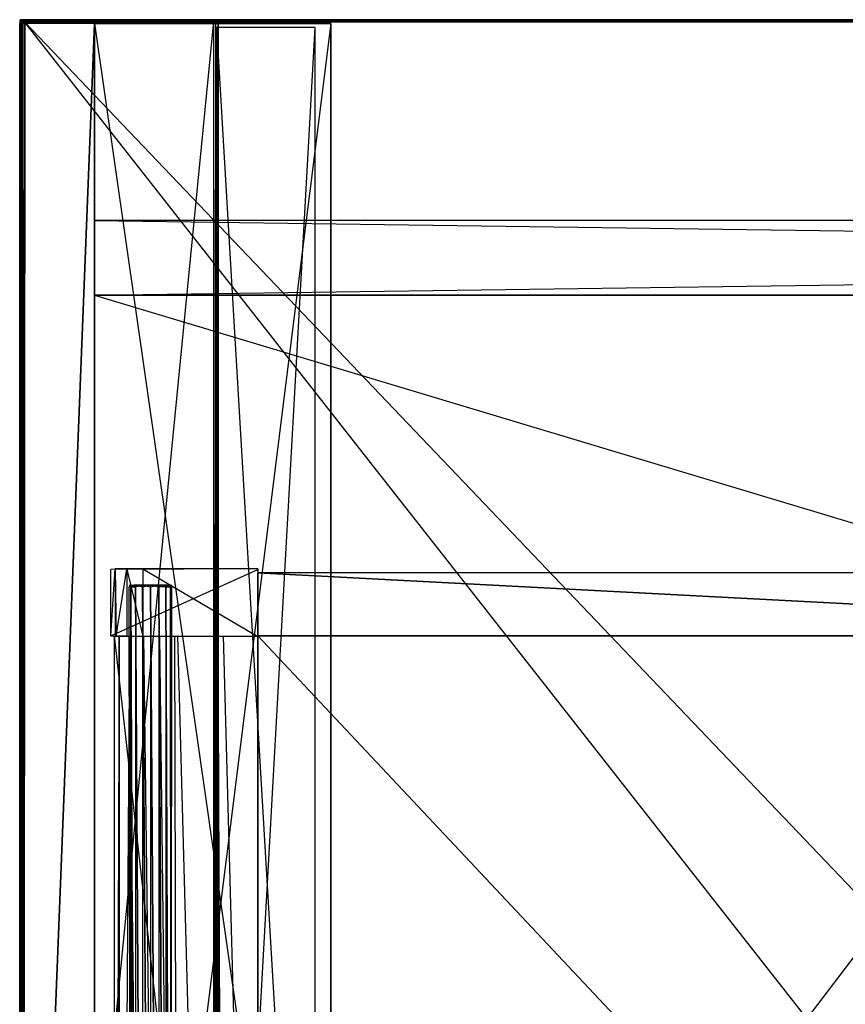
# Model space of a CAD drawing. Extents: x 0 to 1.4, y -0.5 to 0.
# Tile 9 of 32: x 0 to 0.21, y -0.25 to 0. Entities that reach past the tile are written whole.
import ezdxf

# ---------------------------------------------------------------- set-up
doc = ezdxf.new("R2010")
doc.units = 0
for name, color, linetype in [('L1_DRAWERBOX_LEGATO_REL_6_X_365', 7, 'CONTINUOUS'), ('L27_PLATTE_LEGATO_0_N_B21800___', 7, 'CONTINUOUS'), ('L31_KORPUS_LEGATO_BO_X_13620__Y', 7, 'CONTINUOUS'), ('L32_KORPUS_LEGATO_RWT_X_13620__', 7, 'CONTINUOUS'), ('L33_KORPUS_LEGATO_3_N_B21800___', 7, 'CONTINUOUS'), ('L35_KORPUS_LEGATO_1_N_B21800___', 7, 'CONTINUOUS'), ('L37_KORPUS_LEGATO_SE_X_190__Y_4', 7, 'CONTINUOUS'), ('L3_DRAWERBOX_LEGATO_REL_4_X_139', 7, 'CONTINUOUS'), ('L4_DRAWERBOX_LEGATO_REL_3_X_304', 7, 'CONTINUOUS'), ('L5_DRAWERBOX_LEGATO_REL_2_X_304', 7, 'CONTINUOUS'), ('L6_DRAWERBOX_LEGATO_REL_1_X_373', 7, 'CONTINUOUS')]:
    doc.layers.add(name, color=color, linetype=linetype)

msp = doc.modelspace()

# ---------------------------------------------------------------- linework, layer by layer
at = {"layer": 'L1_DRAWERBOX_LEGATO_REL_6_X_365', "color": 8}
for points, invisible_edges in [([(0.060485, -0.480442, 0.032), (0.024, -0.156442, 0.032), (0.024, -0.480442, 0.032), (0.060485, -0.480442, 0.032)], 13), ([(0.024, -0.156442, 0.032), (0.060485, -0.480442, 0.032), (0.060485, -0.156442, 0.032), (0.024, -0.156442, 0.032)], 14), ([(0.024, -0.480442, 0.032), (0.025286, -0.156442, 0.10758), (0.025286, -0.480442, 0.10758), (0.024, -0.480442, 0.032)], 13), ([(0.025286, -0.156442, 0.10758), (0.024, -0.480442, 0.032), (0.024, -0.156442, 0.032), (0.025286, -0.156442, 0.10758)], 14), ([(0.025286, -0.156442, 0.10758), (0.025533, -0.480442, 0.110955), (0.025286, -0.480442, 0.10758), (0.025286, -0.156442, 0.10758)], 13), ([(0.025533, -0.480442, 0.110955), (0.025286, -0.156442, 0.10758), (0.025533, -0.156442, 0.110955), (0.025533, -0.480442, 0.110955)], 14), ([(0.025533, -0.480442, 0.110955), (0.02788, -0.156442, 0.114232), (0.02788, -0.480442, 0.114232), (0.025533, -0.480442, 0.110955)], 13), ([(0.02788, -0.156442, 0.114232), (0.025533, -0.480442, 0.110955), (0.025533, -0.156442, 0.110955), (0.02788, -0.156442, 0.114232)], 14), ([(0.02788, -0.156442, 0.114232), (0.031526, -0.480442, 0.115948), (0.02788, -0.480442, 0.114232), (0.02788, -0.156442, 0.114232)], 13), ([(0.031526, -0.480442, 0.115948), (0.02788, -0.156442, 0.114232), (0.031526, -0.156442, 0.115948), (0.031526, -0.480442, 0.115948)], 14), ([(0.031526, -0.156442, 0.115948), (0.035589, -0.480442, 0.115998), (0.031526, -0.480442, 0.115948), (0.031526, -0.156442, 0.115948)], 13), ([(0.035589, -0.480442, 0.115998), (0.031526, -0.156442, 0.115948), (0.035589, -0.156442, 0.115998), (0.035589, -0.480442, 0.115998)], 14), ([(0.035589, -0.156442, 0.115998), (0.039428, -0.480442, 0.114666), (0.035589, -0.480442, 0.115998), (0.035589, -0.156442, 0.115998)], 13), ([(0.039428, -0.480442, 0.114666), (0.035589, -0.156442, 0.115998), (0.039428, -0.156442, 0.114666), (0.039428, -0.480442, 0.114666)], 14), ([(0.039428, -0.156442, 0.114666), (0.04018, -0.480442, 0.113598), (0.039428, -0.480442, 0.114666), (0.039428, -0.156442, 0.114666)], 13), ([(0.04018, -0.480442, 0.113598), (0.039428, -0.156442, 0.114666), (0.04018, -0.156442, 0.113598), (0.04018, -0.480442, 0.113598)], 14), ([(0.04018, -0.156442, 0.113598), (0.048889, -0.480442, 0.060646), (0.04018, -0.480442, 0.113598), (0.04018, -0.156442, 0.113598)], 13), ([(0.048889, -0.480442, 0.060646), (0.04018, -0.156442, 0.113598), (0.048889, -0.156442, 0.060646), (0.048889, -0.480442, 0.060646)], 14), ([(0.048889, -0.480442, 0.060646), (0.04947, -0.156442, 0.058607), (0.04947, -0.480442, 0.058607), (0.048889, -0.480442, 0.060646)], 13), ([(0.04947, -0.156442, 0.058607), (0.048889, -0.480442, 0.060646), (0.048889, -0.156442, 0.060646), (0.04947, -0.156442, 0.058607)], 14), ([(0.04947, -0.156442, 0.058607), (0.050433, -0.480442, 0.056719), (0.04947, -0.480442, 0.058607), (0.04947, -0.156442, 0.058607)], 13), ([(0.050433, -0.480442, 0.056719), (0.04947, -0.156442, 0.058607), (0.050433, -0.156442, 0.056719), (0.050433, -0.480442, 0.056719)], 14), ([(0.050433, -0.156442, 0.056719), (0.051741, -0.480442, 0.055052), (0.050433, -0.480442, 0.056719), (0.050433, -0.156442, 0.056719)], 13), ([(0.051741, -0.480442, 0.055052), (0.050433, -0.156442, 0.056719), (0.051741, -0.156442, 0.055052), (0.051741, -0.480442, 0.055052)], 14), ([(0.051741, -0.156442, 0.055052), (0.060485, -0.480442, 0.048743), (0.051741, -0.480442, 0.055052), (0.051741, -0.156442, 0.055052)], 13), ([(0.060485, -0.480442, 0.048743), (0.051741, -0.156442, 0.055052), (0.060485, -0.156442, 0.048743), (0.060485, -0.480442, 0.048743)], 14), ([(0.060485, -0.156442, 0.048743), (0.060485, -0.480442, 0.032), (0.060485, -0.480442, 0.048743), (0.060485, -0.156442, 0.048743)], 13), ([(0.060485, -0.480442, 0.032), (0.060485, -0.156442, 0.048743), (0.060485, -0.156442, 0.032), (0.060485, -0.480442, 0.032)], 14)]:
    msp.add_3dface(points, dxfattribs=dict(at, invisible_edges=invisible_edges))
at = {"layer": 'L27_PLATTE_LEGATO_0_N_B21800___', "color": 8}
for points, invisible_edges in [([(0.000838, -0.000011, 0.379321), (0.39234, 0, 0.373596), (0.000838, -0.000011, 0.373593), (0.000838, -0.000011, 0.379321)], 13), ([(0.39234, 0, 0.373596), (0.000838, -0.000011, 0.379321), (0.39234, 0, 0.379375), (0.39234, 0, 0.373596)], 14), ([(0.000838, -0.000011, 0.373233), (0.39234, 0, 0.373077), (0.001072, -0.000011, 0.373077), (0.000838, -0.000011, 0.373233)], 13), ([(0.39234, 0, 0.373077), (0.000838, -0.000011, 0.373233), (0.39234, 0, 0.373233), (0.39234, 0, 0.373077)], 14), ([(0.000838, -0.000011, 0.373593), (0.39234, 0, 0.373233), (0.000838, -0.000011, 0.373233), (0.000838, -0.000011, 0.373593)], 13), ([(0.39234, 0, 0.373233), (0.000838, -0.000011, 0.373593), (0.39234, 0, 0.373596), (0.39234, 0, 0.373233)], 14), ([(0.001336, -0.000011, 0.38), (0.39234, 0, 0.379556), (0.000838, -0.000011, 0.3795), (0.001336, -0.000011, 0.38)], 13), ([(0.000838, -0.000011, 0.3795), (0.39234, 0, 0.379375), (0.000838, -0.000011, 0.379321), (0.000838, -0.000011, 0.3795)], 13), ([(0.39234, 0, 0.379375), (0.000838, -0.000011, 0.3795), (0.39234, 0, 0.379556), (0.39234, 0, 0.379375)], 14), ([(0.001072, -0.000011, 0.373077), (0.392404, 0, 0.340552), (0.049913, -0.000011, 0.340552), (0.001072, -0.000011, 0.373077)], 13), ([(0.392404, 0, 0.340552), (0.001072, -0.000011, 0.373077), (0.39234, 0, 0.373077), (0.392404, 0, 0.340552)], 14), ([(0.001336, -0.000011, 0.38), (0.39234, -0.00041, 0.38), (0.39234, 0, 0.38), (0.001336, -0.000011, 0.38)], 14), ([(0.39234, 0, 0.379556), (0.001336, -0.000011, 0.38), (0.39234, 0, 0.38), (0.39234, 0, 0.379556)], 14), ([(0.049913, -0.000011, 0.340552), (0.392405, 0, 0.340205), (0.050434, -0.000011, 0.340205), (0.049913, -0.000011, 0.340552)], 13), ([(0.392405, 0, 0.340205), (0.049913, -0.000011, 0.340552), (0.392404, 0, 0.340552), (0.392405, 0, 0.340205)], 14), ([(0.392405, 0, 0.340205), (0.050434, -0.000526, 0.340205), (0.050434, -0.000011, 0.340205), (0.392405, 0, 0.340205)], 13), ([(0.050434, -0.000526, 0.340205), (0.392405, 0, 0.340205), (0.391947, -0.000515, 0.340205), (0.050434, -0.000526, 0.340205)], 14), ([(0.000121, -0.000011, 0.373593), (0.000121, -0.000548, 0.373233), (0.000121, -0.000548, 0.373593), (0.000121, -0.000011, 0.373593)], 13), ([(0.000121, -0.000548, 0.373233), (0.000121, -0.000011, 0.373593), (0.000121, -0.000011, 0.373233), (0.000121, -0.000548, 0.373233)], 14), ([(0.000121, -0.000548, 0.3795), (0.000621, -0.000011, 0.38), (0.000121, -0.000011, 0.3795), (0.000121, -0.000548, 0.3795)], 13), ([(0.000621, -0.000011, 0.38), (0.000121, -0.000548, 0.3795), (0.000621, -0.000452, 0.38), (0.000621, -0.000011, 0.38)], 14), ([(0.000621, -0.000011, 0.38), (0.000838, -0.000011, 0.3795), (0.000121, -0.000011, 0.3795), (0.000621, -0.000011, 0.38)], 13), ([(0.000121, -0.000011, 0.3795), (0.000838, -0.000011, 0.379321), (0.000121, -0.000011, 0.379321), (0.000121, -0.000011, 0.3795)], 13), ([(0.000838, -0.000011, 0.379321), (0.000121, -0.000011, 0.3795), (0.000838, -0.000011, 0.3795), (0.000838, -0.000011, 0.379321)], 14), ([(0.000121, -0.000011, 0.373593), (0.000838, -0.000011, 0.373233), (0.000121, -0.000011, 0.373233), (0.000121, -0.000011, 0.373593)], 13), ([(0.000838, -0.000011, 0.373233), (0.000121, -0.000011, 0.373593), (0.000838, -0.000011, 0.373593), (0.000838, -0.000011, 0.373233)], 14), ([(0.000121, -0.000011, 0.379321), (0.000121, -0.000548, 0.373593), (0.000121, -0.000548, 0.379321), (0.000121, -0.000011, 0.379321)], 13), ([(0.000121, -0.000548, 0.373593), (0.000121, -0.000011, 0.379321), (0.000121, -0.000011, 0.373593), (0.000121, -0.000548, 0.373593)], 14), ([(0.000121, -0.000011, 0.373233), (0.001072, -0.000011, 0.373077), (0.000356, -0.000011, 0.373077), (0.000121, -0.000011, 0.373233)], 13), ([(0.001072, -0.000011, 0.373077), (0.000121, -0.000011, 0.373233), (0.000838, -0.000011, 0.373233), (0.001072, -0.000011, 0.373077)], 14), ([(0.000356, -0.000011, 0.373077), (0.000121, -0.000548, 0.373233), (0.000121, -0.000011, 0.373233), (0.000356, -0.000011, 0.373077)], 13), ([(0.000121, -0.000548, 0.373233), (0.000356, -0.000011, 0.373077), (0.000356, -0.000548, 0.373077), (0.000121, -0.000548, 0.373233)], 14), ([(0.000121, -0.000011, 0.3795), (0.000121, -0.000548, 0.379321), (0.000121, -0.000548, 0.3795), (0.000121, -0.000011, 0.3795)], 13), ([(0.000121, -0.000548, 0.379321), (0.000121, -0.000011, 0.3795), (0.000121, -0.000011, 0.379321), (0.000121, -0.000548, 0.379321)], 14), ([(0.000121, -0.000011, 0.379321), (0.000838, -0.000011, 0.373593), (0.000121, -0.000011, 0.373593), (0.000121, -0.000011, 0.379321)], 13), ([(0.000838, -0.000011, 0.373593), (0.000121, -0.000011, 0.379321), (0.000838, -0.000011, 0.379321), (0.000838, -0.000011, 0.373593)], 14), ([(0.000121, -0.499064, 0.3795), (0.000621, -0.000452, 0.38), (0.000121, -0.000548, 0.3795), (0.000121, -0.499064, 0.3795)], 13), ([(0.000621, -0.000452, 0.38), (0.000121, -0.499064, 0.3795), (0.000621, -0.410301, 0.38), (0.000621, -0.000452, 0.38)], 14), ([(0.000121, -0.000548, 0.373593), (0.000121, -0.499064, 0.373233), (0.000121, -0.499064, 0.373593), (0.000121, -0.000548, 0.373593)], 13), ([(0.000121, -0.499064, 0.373233), (0.000121, -0.000548, 0.373593), (0.000121, -0.000548, 0.373233), (0.000121, -0.499064, 0.373233)], 14), ([(0.000121, -0.000548, 0.379321), (0.000121, -0.499064, 0.373593), (0.000121, -0.499064, 0.379321), (0.000121, -0.000548, 0.379321)], 13), ([(0.000121, -0.499064, 0.373593), (0.000121, -0.000548, 0.379321), (0.000121, -0.000548, 0.373593), (0.000121, -0.499064, 0.373593)], 14), ([(0.000356, -0.000548, 0.373077), (0.000121, -0.499064, 0.373233), (0.000121, -0.000548, 0.373233), (0.000356, -0.000548, 0.373077)], 13), ([(0.000121, -0.499064, 0.373233), (0.000356, -0.000548, 0.373077), (0.000356, -0.498833, 0.373077), (0.000121, -0.499064, 0.373233)], 14), ([(0.000121, -0.000548, 0.3795), (0.000121, -0.499064, 0.379321), (0.000121, -0.499064, 0.3795), (0.000121, -0.000548, 0.3795)], 13), ([(0.000121, -0.499064, 0.379321), (0.000121, -0.000548, 0.3795), (0.000121, -0.000548, 0.379321), (0.000121, -0.499064, 0.379321)], 14), ([(0.000356, -0.000011, 0.373077), (0.049913, -0.000011, 0.340552), (0.049317, -0.000011, 0.340552), (0.000356, -0.000011, 0.373077)], 13), ([(0.049913, -0.000011, 0.340552), (0.000356, -0.000011, 0.373077), (0.001072, -0.000011, 0.373077), (0.049913, -0.000011, 0.340552)], 14), ([(0.049317, -0.000011, 0.340552), (0.000356, -0.000548, 0.373077), (0.000356, -0.000011, 0.373077), (0.049317, -0.000011, 0.340552)], 13), ([(0.000356, -0.000548, 0.373077), (0.049317, -0.000011, 0.340552), (0.049317, -0.000496, 0.340552), (0.000356, -0.000548, 0.373077)], 14), ([(0.049317, -0.000496, 0.340552), (0.000356, -0.498833, 0.373077), (0.000356, -0.000548, 0.373077), (0.049317, -0.000496, 0.340552)], 13), ([(0.000356, -0.498833, 0.373077), (0.049317, -0.000496, 0.340552), (0.049317, -0.450627, 0.340552), (0.000356, -0.498833, 0.373077)], 14), ([(0.001336, -0.000452, 0.38), (0.000621, -0.000011, 0.38), (0.000621, -0.000452, 0.38), (0.001336, -0.000452, 0.38)], 13), ([(0.000621, -0.000011, 0.38), (0.001336, -0.000452, 0.38), (0.001336, -0.000011, 0.38), (0.000621, -0.000011, 0.38)], 14), ([(0.000838, -0.000011, 0.3795), (0.000621, -0.000011, 0.38), (0.001336, -0.000011, 0.38), (0.000838, -0.000011, 0.3795)], 14), ([(0.000621, -0.410301, 0.38), (0.000809, -0.000641, 0.38), (0.000621, -0.000452, 0.38), (0.000621, -0.410301, 0.38)], 13), ([(0.000809, -0.000641, 0.38), (0.001336, -0.000452, 0.38), (0.000621, -0.000452, 0.38), (0.000809, -0.000641, 0.38)], 13), ([(0.000809, -0.000641, 0.38), (0.000621, -0.410301, 0.38), (0.000809, -0.410301, 0.38), (0.000809, -0.000641, 0.38)], 14), ([(0.001336, -0.000452, 0.38), (0.000809, -0.000641, 0.38), (0.001336, -0.000641, 0.38), (0.001336, -0.000452, 0.38)], 14), ([(0.000809, -0.410301, 0.38), (0.001336, -0.000641, 0.38), (0.000809, -0.000641, 0.38), (0.000809, -0.410301, 0.38)], 13), ([(0.001336, -0.000641, 0.38), (0.000809, -0.410301, 0.38), (0.000809, -0.499226, 0.38), (0.001336, -0.000641, 0.38)], 10), ([(0.001336, -0.000641, 0.38), (0.000809, -0.499226, 0.38), (0.000906, -0.499322, 0.38), (0.001336, -0.000641, 0.38)], 13), ([(0.001336, -0.000641, 0.38), (0.000906, -0.499322, 0.38), (0.392723, -0.499312, 0.38), (0.001336, -0.000641, 0.38)], 10), ([(0.39234, -0.00041, 0.38), (0.001336, -0.000011, 0.38), (0.001336, -0.000452, 0.38), (0.39234, -0.00041, 0.38)], 13), ([(0.001336, -0.000641, 0.38), (0.39234, -0.00041, 0.38), (0.001336, -0.000452, 0.38), (0.001336, -0.000641, 0.38)], 13), ([(0.39234, -0.00041, 0.38), (0.001336, -0.000641, 0.38), (0.39234, -0.000599, 0.38), (0.39234, -0.00041, 0.38)], 14), ([(0.001336, -0.000641, 0.38), (0.392534, -0.410479, 0.38), (0.39234, -0.000599, 0.38), (0.001336, -0.000641, 0.38)], 10), ([(0.001336, -0.000641, 0.38), (0.392723, -0.499312, 0.38), (0.392534, -0.410479, 0.38), (0.001336, -0.000641, 0.38)], 13), ([(0.049839, -0.000011, 0.340205), (0.049317, -0.000496, 0.340552), (0.049317, -0.000011, 0.340552), (0.049839, -0.000011, 0.340205)], 13), ([(0.049317, -0.000496, 0.340552), (0.049839, -0.000011, 0.340205), (0.049839, -0.000495, 0.340205), (0.049317, -0.000496, 0.340552)], 14), ([(0.049317, -0.000011, 0.340552), (0.050434, -0.000011, 0.340205), (0.049839, -0.000011, 0.340205), (0.049317, -0.000011, 0.340552)], 13), ([(0.050434, -0.000011, 0.340205), (0.049317, -0.000011, 0.340552), (0.049913, -0.000011, 0.340552), (0.050434, -0.000011, 0.340205)], 14), ([(0.049839, -0.000495, 0.340205), (0.049317, -0.450627, 0.340552), (0.049317, -0.000496, 0.340552), (0.049839, -0.000495, 0.340205)], 13), ([(0.049317, -0.450627, 0.340552), (0.049839, -0.000495, 0.340205), (0.049839, -0.450113, 0.340205), (0.049317, -0.450627, 0.340552)], 14), ([(0.050434, -0.000011, 0.340205), (0.050354, -0.000526, 0.340205), (0.049839, -0.000011, 0.340205), (0.050434, -0.000011, 0.340205)], 13), ([(0.050354, -0.000526, 0.340205), (0.049839, -0.000495, 0.340205), (0.049839, -0.000011, 0.340205), (0.050354, -0.000526, 0.340205)], 13), ([(0.049839, -0.000495, 0.340205), (0.050354, -0.000526, 0.340205), (0.050354, -0.00066, 0.340205), (0.049839, -0.000495, 0.340205)], 14), ([(0.050354, -0.00066, 0.340205), (0.049839, -0.450113, 0.340205), (0.049839, -0.000495, 0.340205), (0.050354, -0.00066, 0.340205)], 13), ([(0.049839, -0.450113, 0.340205), (0.050354, -0.00066, 0.340205), (0.050354, -0.450113, 0.340205), (0.049839, -0.450113, 0.340205)], 14), ([(0.050354, -0.000526, 0.340205), (0.050434, -0.000011, 0.340205), (0.050434, -0.000526, 0.340205), (0.050354, -0.000526, 0.340205)], 14), ([(0.050434, -0.000526, 0.340205), (0.050354, -0.00066, 0.340205), (0.050354, -0.000526, 0.340205), (0.050434, -0.000526, 0.340205)], 13), ([(0.050354, -0.00066, 0.340205), (0.050434, -0.000526, 0.340205), (0.050354, -0.450113, 0.340205), (0.050354, -0.00066, 0.340205)], 10), ([(0.050354, -0.450113, 0.340205), (0.050434, -0.000526, 0.340205), (0.050354, -0.450179, 0.340205), (0.050354, -0.450113, 0.340205)], 13), ([(0.050354, -0.450179, 0.340205), (0.050434, -0.000526, 0.340205), (0.050605, -0.45043, 0.340205), (0.050354, -0.450179, 0.340205)], 10), ([(0.050605, -0.45043, 0.340205), (0.050434, -0.000526, 0.340205), (0.391947, -0.000515, 0.340205), (0.050605, -0.45043, 0.340205)], 13), ([(0.050605, -0.45043, 0.340205), (0.391947, -0.000515, 0.340205), (0.051048, -0.45043, 0.340205), (0.050605, -0.45043, 0.340205)], 10), ([(0.051048, -0.45043, 0.340205), (0.391947, -0.000515, 0.340205), (0.392207, -0.395145, 0.340205), (0.051048, -0.45043, 0.340205)], 13)]:
    msp.add_3dface(points, dxfattribs=dict(at, invisible_edges=invisible_edges))
at = {"layer": 'L31_KORPUS_LEGATO_BO_X_13620__Y', "color": 8}
for points, invisible_edges in [([(0.019, -0.069947, 0.02), (0.019, -0.479447, 0.001), (0.019, -0.479447, 0.02), (0.019, -0.069947, 0.02)], 13), ([(0.019, -0.479447, 0.001), (0.019, -0.069947, 0.02), (0.019, -0.069947, 0.001), (0.019, -0.479447, 0.001)], 14), ([(1.381, -0.479447, 0.02), (0.019, -0.069947, 0.02), (0.019, -0.479447, 0.02), (1.381, -0.479447, 0.02)], 13), ([(0.019, -0.069947, 0.02), (1.381, -0.479447, 0.02), (1.381, -0.069947, 0.02), (0.019, -0.069947, 0.02)], 14), ([(1.381, -0.069947, 0.001), (0.019, -0.479447, 0.001), (0.019, -0.069947, 0.001), (1.381, -0.069947, 0.001)], 13), ([(0.019, -0.479447, 0.001), (1.381, -0.069947, 0.001), (1.381, -0.479447, 0.001), (0.019, -0.479447, 0.001)], 14), ([(0.019, -0.069947, 0.02), (1.381, -0.069947, 0.001), (0.019, -0.069947, 0.001), (0.019, -0.069947, 0.02)], 13), ([(1.381, -0.069947, 0.001), (0.019, -0.069947, 0.02), (1.381, -0.069947, 0.02), (1.381, -0.069947, 0.001)], 14)]:
    msp.add_3dface(points, dxfattribs=dict(at, invisible_edges=invisible_edges))
at = {"layer": 'L32_KORPUS_LEGATO_RWT_X_13620__', "color": 8}
for points, invisible_edges in [([(0.019, -0.050947, 0.1605), (1.381, -0.050947, 0.0005), (0.019, -0.050947, 0.0005), (0.019, -0.050947, 0.1605)], 13), ([(1.381, -0.050947, 0.0005), (0.019, -0.050947, 0.1605), (1.381, -0.050947, 0.1605), (1.381, -0.050947, 0.0005)], 14), ([(0.019, -0.050947, 0.1605), (0.019, -0.069947, 0.0005), (0.019, -0.069947, 0.1605), (0.019, -0.050947, 0.1605)], 13), ([(0.019, -0.069947, 0.0005), (0.019, -0.050947, 0.1605), (0.019, -0.050947, 0.0005), (0.019, -0.069947, 0.0005)], 14), ([(1.381, -0.050947, 0.0005), (0.019, -0.069947, 0.0005), (0.019, -0.050947, 0.0005), (1.381, -0.050947, 0.0005)], 13), ([(0.019, -0.069947, 0.0005), (1.381, -0.050947, 0.0005), (1.381, -0.069947, 0.0005), (0.019, -0.069947, 0.0005)], 14), ([(1.381, -0.069947, 0.1605), (0.019, -0.050947, 0.1605), (0.019, -0.069947, 0.1605), (1.381, -0.069947, 0.1605)], 13), ([(0.019, -0.050947, 0.1605), (1.381, -0.069947, 0.1605), (1.381, -0.050947, 0.1605), (0.019, -0.050947, 0.1605)], 14), ([(1.381, -0.069947, 0.0005), (0.019, -0.069947, 0.1605), (0.019, -0.069947, 0.0005), (1.381, -0.069947, 0.0005)], 13), ([(0.019, -0.069947, 0.1605), (1.381, -0.069947, 0.0005), (1.381, -0.069947, 0.1605), (0.019, -0.069947, 0.1605)], 14)]:
    msp.add_3dface(points, dxfattribs=dict(at, invisible_edges=invisible_edges))
at = {"layer": 'L33_KORPUS_LEGATO_3_N_B21800___', "color": 8}
for points, invisible_edges in [([(0.019, -0.000947, 0.332), (0.079, -0.000947, 0.313), (0.019, -0.000947, 0.313), (0.019, -0.000947, 0.332)], 13), ([(0.079, -0.000947, 0.313), (0.019, -0.000947, 0.332), (0.079, -0.000947, 0.332), (0.079, -0.000947, 0.313)], 14), ([(0.079, -0.000947, 0.313), (0.019, -0.479447, 0.313), (0.019, -0.000947, 0.313), (0.079, -0.000947, 0.313)], 10), ([(0.019, -0.479447, 0.313), (0.079, -0.000947, 0.313), (0.079, -0.419447, 0.313), (0.019, -0.479447, 0.313)], 13), ([(0.019, -0.000947, 0.332), (0.019, -0.479447, 0.313), (0.019, -0.479447, 0.332), (0.019, -0.000947, 0.332)], 13), ([(0.019, -0.479447, 0.313), (0.019, -0.000947, 0.332), (0.019, -0.000947, 0.313), (0.019, -0.479447, 0.313)], 14), ([(0.079, -0.419447, 0.332), (0.019, -0.000947, 0.332), (0.019, -0.479447, 0.332), (0.079, -0.419447, 0.332)], 13), ([(0.019, -0.000947, 0.332), (0.079, -0.419447, 0.332), (0.079, -0.000947, 0.332), (0.019, -0.000947, 0.332)], 14), ([(0.079, -0.000947, 0.313), (0.079, -0.419447, 0.332), (0.079, -0.419447, 0.313), (0.079, -0.000947, 0.313)], 13), ([(0.079, -0.419447, 0.332), (0.079, -0.000947, 0.313), (0.079, -0.000947, 0.332), (0.079, -0.419447, 0.332)], 14)]:
    msp.add_3dface(points, dxfattribs=dict(at, invisible_edges=invisible_edges))
at = {"layer": 'L35_KORPUS_LEGATO_1_N_B21800___', "color": 8}
for points, invisible_edges in [([(0.075, -0.001947, 0.332), (0.05, -0.450947, 0.332), (0.05, -0.001947, 0.332), (0.075, -0.001947, 0.332)], 13), ([(0.05, -0.450947, 0.332), (0.075, -0.001947, 0.332), (0.075, -0.425947, 0.332), (0.05, -0.450947, 0.332)], 14), ([(0.075, -0.425947, 0.342), (0.05, -0.001947, 0.342), (0.05, -0.450947, 0.342), (0.075, -0.425947, 0.342)], 13), ([(0.05, -0.001947, 0.342), (0.075, -0.425947, 0.342), (0.075, -0.001947, 0.342), (0.05, -0.001947, 0.342)], 14), ([(0.05, -0.001947, 0.342), (0.05, -0.450947, 0.332), (0.05, -0.450947, 0.342), (0.05, -0.001947, 0.342)], 13), ([(0.05, -0.450947, 0.332), (0.05, -0.001947, 0.342), (0.05, -0.001947, 0.332), (0.05, -0.450947, 0.332)], 14), ([(0.05, -0.001947, 0.342), (0.075, -0.001947, 0.332), (0.05, -0.001947, 0.332), (0.05, -0.001947, 0.342)], 13), ([(0.075, -0.001947, 0.332), (0.05, -0.001947, 0.342), (0.075, -0.001947, 0.342), (0.075, -0.001947, 0.332)], 14), ([(0.075, -0.001947, 0.332), (0.075, -0.425947, 0.342), (0.075, -0.425947, 0.332), (0.075, -0.001947, 0.332)], 13), ([(0.075, -0.425947, 0.342), (0.075, -0.001947, 0.332), (0.075, -0.001947, 0.342), (0.075, -0.425947, 0.342)], 14)]:
    msp.add_3dface(points, dxfattribs=dict(at, invisible_edges=invisible_edges))
at = {"layer": 'L37_KORPUS_LEGATO_SE_X_190__Y_4', "color": 8}
for points, invisible_edges in [([(0, -0.479947, 0.34), (0.019, -0.000947, 0.34), (0, -0.000947, 0.34), (0, -0.479947, 0.34)], 13), ([(0.019, -0.000947, 0.34), (0, -0.479947, 0.34), (0.019, -0.479947, 0.34), (0.019, -0.000947, 0.34)], 14), ([(0.019, -0.000947), (0, -0.479947), (0, -0.000947), (0.019, -0.000947)], 13), ([(0, -0.479947), (0.019, -0.000947), (0.019, -0.479947), (0, -0.479947)], 14), ([(0, -0.000947, 0.34), (0, -0.479947), (0, -0.479947, 0.34), (0, -0.000947, 0.34)], 13), ([(0, -0.479947), (0, -0.000947, 0.34), (0, -0.000947), (0, -0.479947)], 14), ([(0, -0.000947, 0.34), (0.019, -0.000947), (0, -0.000947), (0, -0.000947, 0.34)], 13), ([(0.019, -0.000947), (0, -0.000947, 0.34), (0.019, -0.000947, 0.34), (0.019, -0.000947)], 14), ([(0.019, -0.000947), (0.019, -0.479947, 0.34), (0.019, -0.479947), (0.019, -0.000947)], 13), ([(0.019, -0.479947, 0.34), (0.019, -0.000947), (0.019, -0.000947, 0.34), (0.019, -0.479947, 0.34)], 14)]:
    msp.add_3dface(points, dxfattribs=dict(at, invisible_edges=invisible_edges))
at = {"layer": 'L3_DRAWERBOX_LEGATO_REL_4_X_139', "color": 8}
for points, invisible_edges in [([(0.027831, -0.143593, 0.1666), (0.028243, -0.143967, 0.168674), (0.027831, -0.143967, 0.1666), (0.027831, -0.143593, 0.1666)], 13), ([(0.028243, -0.143967, 0.168674), (0.027831, -0.143593, 0.1666), (0.028243, -0.143593, 0.168674), (0.028243, -0.143967, 0.168674)], 14), ([(0.028243, -0.143593, 0.164526), (0.027831, -0.143967, 0.1666), (0.028243, -0.143967, 0.164526), (0.028243, -0.143593, 0.164526)], 13), ([(0.027831, -0.143967, 0.1666), (0.028243, -0.143593, 0.164526), (0.027831, -0.143593, 0.1666), (0.027831, -0.143967, 0.1666)], 14), ([(0.029336, -0.143593, 0.164979), (0.027831, -0.143593, 0.1666), (0.028243, -0.143593, 0.164526), (0.029336, -0.143593, 0.164979)], 13), ([(0.027831, -0.143593, 0.1666), (0.029336, -0.143593, 0.164979), (0.029013, -0.143593, 0.1666), (0.027831, -0.143593, 0.1666)], 14), ([(0.029336, -0.143593, 0.168221), (0.027831, -0.143593, 0.1666), (0.029013, -0.143593, 0.1666), (0.029336, -0.143593, 0.168221)], 13), ([(0.027831, -0.143593, 0.1666), (0.029336, -0.143593, 0.168221), (0.028243, -0.143593, 0.168674), (0.027831, -0.143593, 0.1666)], 14), ([(0.027831, -0.143967, 0.1666), (0.028243, -0.453929, 0.168674), (0.027831, -0.453929, 0.1666), (0.027831, -0.143967, 0.1666)], 13), ([(0.028243, -0.453929, 0.168674), (0.027831, -0.143967, 0.1666), (0.028243, -0.143967, 0.168674), (0.028243, -0.453929, 0.168674)], 14), ([(0.028243, -0.143967, 0.164526), (0.027831, -0.453929, 0.1666), (0.028243, -0.453929, 0.164526), (0.028243, -0.143967, 0.164526)], 13), ([(0.027831, -0.453929, 0.1666), (0.028243, -0.143967, 0.164526), (0.027831, -0.143967, 0.1666), (0.027831, -0.453929, 0.1666)], 14), ([(0.028243, -0.143593, 0.168674), (0.029418, -0.143967, 0.170432), (0.028243, -0.143967, 0.168674), (0.028243, -0.143593, 0.168674)], 13), ([(0.029418, -0.143967, 0.170432), (0.028243, -0.143593, 0.168674), (0.029418, -0.143593, 0.170432), (0.029418, -0.143967, 0.170432)], 14), ([(0.029418, -0.143593, 0.162768), (0.028243, -0.143967, 0.164526), (0.029418, -0.143967, 0.162768), (0.029418, -0.143593, 0.162768)], 13), ([(0.028243, -0.143967, 0.164526), (0.029418, -0.143593, 0.162768), (0.028243, -0.143593, 0.164526), (0.028243, -0.143967, 0.164526)], 14), ([(0.030254, -0.143593, 0.163604), (0.028243, -0.143593, 0.164526), (0.029418, -0.143593, 0.162768), (0.030254, -0.143593, 0.163604)], 13), ([(0.028243, -0.143593, 0.164526), (0.030254, -0.143593, 0.163604), (0.029336, -0.143593, 0.164979), (0.028243, -0.143593, 0.164526)], 14), ([(0.030254, -0.143593, 0.169596), (0.028243, -0.143593, 0.168674), (0.029336, -0.143593, 0.168221), (0.030254, -0.143593, 0.169596)], 13), ([(0.028243, -0.143593, 0.168674), (0.030254, -0.143593, 0.169596), (0.029418, -0.143593, 0.170432), (0.028243, -0.143593, 0.168674)], 14), ([(0.028243, -0.143967, 0.168674), (0.029418, -0.453929, 0.170432), (0.028243, -0.453929, 0.168674), (0.028243, -0.143967, 0.168674)], 13), ([(0.029418, -0.453929, 0.170432), (0.028243, -0.143967, 0.168674), (0.029418, -0.143967, 0.170432), (0.029418, -0.453929, 0.170432)], 14), ([(0.029418, -0.453929, 0.162768), (0.028243, -0.143967, 0.164526), (0.028243, -0.453929, 0.164526), (0.029418, -0.453929, 0.162768)], 13), ([(0.028243, -0.143967, 0.164526), (0.029418, -0.453929, 0.162768), (0.029418, -0.143967, 0.162768), (0.028243, -0.143967, 0.164526)], 14), ([(0.029336, -0.143593, 0.164979), (0.037487, -0.143593, 0.1666), (0.029013, -0.143593, 0.1666), (0.029336, -0.143593, 0.164979)], 13), ([(0.029013, -0.143593, 0.1666), (0.037487, -0.143593, 0.1666), (0.029336, -0.143593, 0.168221), (0.029013, -0.143593, 0.1666)], 10), ([(0.030254, -0.143593, 0.163604), (0.036246, -0.143593, 0.163604), (0.029336, -0.143593, 0.164979), (0.030254, -0.143593, 0.163604)], 10), ([(0.029336, -0.143593, 0.164979), (0.036246, -0.143593, 0.163604), (0.037165, -0.143593, 0.164979), (0.029336, -0.143593, 0.164979)], 13), ([(0.029336, -0.143593, 0.164979), (0.037165, -0.143593, 0.164979), (0.037487, -0.143593, 0.1666), (0.029336, -0.143593, 0.164979)], 10), ([(0.029336, -0.143593, 0.168221), (0.037487, -0.143593, 0.1666), (0.037165, -0.143593, 0.168221), (0.029336, -0.143593, 0.168221)], 13), ([(0.029336, -0.143593, 0.168221), (0.037165, -0.143593, 0.168221), (0.036246, -0.143593, 0.169596), (0.029336, -0.143593, 0.168221)], 14), ([(0.029336, -0.143593, 0.168221), (0.036246, -0.143593, 0.169596), (0.030254, -0.143593, 0.169596), (0.029336, -0.143593, 0.168221)], 15), ([(0.031176, -0.143593, 0.171607), (0.029418, -0.143967, 0.170432), (0.029418, -0.143593, 0.170432), (0.031176, -0.143593, 0.171607)], 13), ([(0.029418, -0.143967, 0.170432), (0.031176, -0.143593, 0.171607), (0.031176, -0.143967, 0.171607), (0.029418, -0.143967, 0.170432)], 14), ([(0.031176, -0.143967, 0.161593), (0.029418, -0.143593, 0.162768), (0.029418, -0.143967, 0.162768), (0.031176, -0.143967, 0.161593)], 13), ([(0.029418, -0.143593, 0.162768), (0.031176, -0.143967, 0.161593), (0.031176, -0.143593, 0.161593), (0.029418, -0.143593, 0.162768)], 14), ([(0.031629, -0.143593, 0.162686), (0.029418, -0.143593, 0.162768), (0.031176, -0.143593, 0.161593), (0.031629, -0.143593, 0.162686)], 13), ([(0.029418, -0.143593, 0.162768), (0.031629, -0.143593, 0.162686), (0.030254, -0.143593, 0.163604), (0.029418, -0.143593, 0.162768)], 14), ([(0.031629, -0.143593, 0.170514), (0.029418, -0.143593, 0.170432), (0.030254, -0.143593, 0.169596), (0.031629, -0.143593, 0.170514)], 13), ([(0.029418, -0.143593, 0.170432), (0.031629, -0.143593, 0.170514), (0.031176, -0.143593, 0.171607), (0.029418, -0.143593, 0.170432)], 14), ([(0.029418, -0.143967, 0.170432), (0.031176, -0.453929, 0.171607), (0.029418, -0.453929, 0.170432), (0.029418, -0.143967, 0.170432)], 13), ([(0.031176, -0.453929, 0.171607), (0.029418, -0.143967, 0.170432), (0.031176, -0.143967, 0.171607), (0.031176, -0.453929, 0.171607)], 14), ([(0.031176, -0.453929, 0.161593), (0.029418, -0.143967, 0.162768), (0.029418, -0.453929, 0.162768), (0.031176, -0.453929, 0.161593)], 13), ([(0.029418, -0.143967, 0.162768), (0.031176, -0.453929, 0.161593), (0.031176, -0.143967, 0.161593), (0.029418, -0.143967, 0.162768)], 14), ([(0.031629, -0.143593, 0.162686), (0.034872, -0.143593, 0.162686), (0.030254, -0.143593, 0.163604), (0.031629, -0.143593, 0.162686)], 10), ([(0.030254, -0.143593, 0.163604), (0.034872, -0.143593, 0.162686), (0.036246, -0.143593, 0.163604), (0.030254, -0.143593, 0.163604)], 13), ([(0.030254, -0.143593, 0.169596), (0.036246, -0.143593, 0.169596), (0.031629, -0.143593, 0.170514), (0.030254, -0.143593, 0.169596)], 9), ([(0.03325, -0.143593, 0.172019), (0.031176, -0.143967, 0.171607), (0.031176, -0.143593, 0.171607), (0.03325, -0.143593, 0.172019)], 13), ([(0.031176, -0.143967, 0.171607), (0.03325, -0.143593, 0.172019), (0.03325, -0.143967, 0.172019), (0.031176, -0.143967, 0.171607)], 14), ([(0.03325, -0.143967, 0.161181), (0.031176, -0.143593, 0.161593), (0.031176, -0.143967, 0.161593), (0.03325, -0.143967, 0.161181)], 13), ([(0.031176, -0.143593, 0.161593), (0.03325, -0.143967, 0.161181), (0.03325, -0.143593, 0.161181), (0.031176, -0.143593, 0.161593)], 14), ([(0.03325, -0.143593, 0.162363), (0.031176, -0.143593, 0.161593), (0.03325, -0.143593, 0.161181), (0.03325, -0.143593, 0.162363)], 13), ([(0.031176, -0.143593, 0.161593), (0.03325, -0.143593, 0.162363), (0.031629, -0.143593, 0.162686), (0.031176, -0.143593, 0.161593)], 14), ([(0.03325, -0.143593, 0.170837), (0.031176, -0.143593, 0.171607), (0.031629, -0.143593, 0.170514), (0.03325, -0.143593, 0.170837)], 13), ([(0.031176, -0.143593, 0.171607), (0.03325, -0.143593, 0.170837), (0.03325, -0.143593, 0.172019), (0.031176, -0.143593, 0.171607)], 14), ([(0.031176, -0.143967, 0.171607), (0.03325, -0.453929, 0.172019), (0.031176, -0.453929, 0.171607), (0.031176, -0.143967, 0.171607)], 13), ([(0.03325, -0.453929, 0.172019), (0.031176, -0.143967, 0.171607), (0.03325, -0.143967, 0.172019), (0.03325, -0.453929, 0.172019)], 14), ([(0.03325, -0.453929, 0.161181), (0.031176, -0.143967, 0.161593), (0.031176, -0.453929, 0.161593), (0.03325, -0.453929, 0.161181)], 13), ([(0.031176, -0.143967, 0.161593), (0.03325, -0.453929, 0.161181), (0.03325, -0.143967, 0.161181), (0.031176, -0.143967, 0.161593)], 14), ([(0.034872, -0.143593, 0.162686), (0.031629, -0.143593, 0.162686), (0.03325, -0.143593, 0.162363), (0.034872, -0.143593, 0.162686)], 13), ([(0.031629, -0.143593, 0.170514), (0.036246, -0.143593, 0.169596), (0.034872, -0.143593, 0.170514), (0.031629, -0.143593, 0.170514)], 10), ([(0.031629, -0.143593, 0.170514), (0.034872, -0.143593, 0.170514), (0.03325, -0.143593, 0.170837), (0.031629, -0.143593, 0.170514)], 15), ([(0.035324, -0.143967, 0.161593), (0.03325, -0.143593, 0.161181), (0.03325, -0.143967, 0.161181), (0.035324, -0.143967, 0.161593)], 13), ([(0.03325, -0.143593, 0.161181), (0.035324, -0.143967, 0.161593), (0.035324, -0.143593, 0.161593), (0.03325, -0.143593, 0.161181)], 14), ([(0.035324, -0.143593, 0.171607), (0.03325, -0.143967, 0.172019), (0.03325, -0.143593, 0.172019), (0.035324, -0.143593, 0.171607)], 13), ([(0.03325, -0.143967, 0.172019), (0.035324, -0.143593, 0.171607), (0.035324, -0.143967, 0.171607), (0.03325, -0.143967, 0.172019)], 14), ([(0.035324, -0.143593, 0.171607), (0.03325, -0.143593, 0.170837), (0.034872, -0.143593, 0.170514), (0.035324, -0.143593, 0.171607)], 13), ([(0.03325, -0.143593, 0.170837), (0.035324, -0.143593, 0.171607), (0.03325, -0.143593, 0.172019), (0.03325, -0.143593, 0.170837)], 14), ([(0.035324, -0.143593, 0.161593), (0.03325, -0.143593, 0.162363), (0.03325, -0.143593, 0.161181), (0.035324, -0.143593, 0.161593)], 13), ([(0.03325, -0.143593, 0.162363), (0.035324, -0.143593, 0.161593), (0.034872, -0.143593, 0.162686), (0.03325, -0.143593, 0.162363)], 14), ([(0.035324, -0.453929, 0.161593), (0.03325, -0.143967, 0.161181), (0.03325, -0.453929, 0.161181), (0.035324, -0.453929, 0.161593)], 13), ([(0.03325, -0.143967, 0.161181), (0.035324, -0.453929, 0.161593), (0.035324, -0.143967, 0.161593), (0.03325, -0.143967, 0.161181)], 14), ([(0.03325, -0.143967, 0.172019), (0.035324, -0.453929, 0.171607), (0.03325, -0.453929, 0.172019), (0.03325, -0.143967, 0.172019)], 13), ([(0.035324, -0.453929, 0.171607), (0.03325, -0.143967, 0.172019), (0.035324, -0.143967, 0.171607), (0.035324, -0.453929, 0.171607)], 14), ([(0.037082, -0.143593, 0.170432), (0.034872, -0.143593, 0.170514), (0.036246, -0.143593, 0.169596), (0.037082, -0.143593, 0.170432)], 13), ([(0.034872, -0.143593, 0.170514), (0.037082, -0.143593, 0.170432), (0.035324, -0.143593, 0.171607), (0.034872, -0.143593, 0.170514)], 14), ([(0.037082, -0.143593, 0.162768), (0.034872, -0.143593, 0.162686), (0.035324, -0.143593, 0.161593), (0.037082, -0.143593, 0.162768)], 13), ([(0.034872, -0.143593, 0.162686), (0.037082, -0.143593, 0.162768), (0.036246, -0.143593, 0.163604), (0.034872, -0.143593, 0.162686)], 14), ([(0.037082, -0.143967, 0.162768), (0.035324, -0.143593, 0.161593), (0.035324, -0.143967, 0.161593), (0.037082, -0.143967, 0.162768)], 13), ([(0.035324, -0.143593, 0.161593), (0.037082, -0.143967, 0.162768), (0.037082, -0.143593, 0.162768), (0.035324, -0.143593, 0.161593)], 14), ([(0.035324, -0.143593, 0.171607), (0.037082, -0.143967, 0.170432), (0.035324, -0.143967, 0.171607), (0.035324, -0.143593, 0.171607)], 13), ([(0.037082, -0.143967, 0.170432), (0.035324, -0.143593, 0.171607), (0.037082, -0.143593, 0.170432), (0.037082, -0.143967, 0.170432)], 14), ([(0.037082, -0.453929, 0.162768), (0.035324, -0.143967, 0.161593), (0.035324, -0.453929, 0.161593), (0.037082, -0.453929, 0.162768)], 13), ([(0.035324, -0.143967, 0.161593), (0.037082, -0.453929, 0.162768), (0.037082, -0.143967, 0.162768), (0.035324, -0.143967, 0.161593)], 14), ([(0.035324, -0.143967, 0.171607), (0.037082, -0.453929, 0.170432), (0.035324, -0.453929, 0.171607), (0.035324, -0.143967, 0.171607)], 13), ([(0.037082, -0.453929, 0.170432), (0.035324, -0.143967, 0.171607), (0.037082, -0.143967, 0.170432), (0.037082, -0.453929, 0.170432)], 14), ([(0.038257, -0.143593, 0.168674), (0.036246, -0.143593, 0.169596), (0.037165, -0.143593, 0.168221), (0.038257, -0.143593, 0.168674)], 13), ([(0.036246, -0.143593, 0.169596), (0.038257, -0.143593, 0.168674), (0.037082, -0.143593, 0.170432), (0.036246, -0.143593, 0.169596)], 14), ([(0.038257, -0.143593, 0.164526), (0.036246, -0.143593, 0.163604), (0.037082, -0.143593, 0.162768), (0.038257, -0.143593, 0.164526)], 13), ([(0.036246, -0.143593, 0.163604), (0.038257, -0.143593, 0.164526), (0.037165, -0.143593, 0.164979), (0.036246, -0.143593, 0.163604)], 14), ([(0.038257, -0.143593, 0.164526), (0.037082, -0.143967, 0.162768), (0.038257, -0.143967, 0.164526), (0.038257, -0.143593, 0.164526)], 13), ([(0.037082, -0.143967, 0.162768), (0.038257, -0.143593, 0.164526), (0.037082, -0.143593, 0.162768), (0.037082, -0.143967, 0.162768)], 14), ([(0.037082, -0.143593, 0.170432), (0.038257, -0.143967, 0.168674), (0.037082, -0.143967, 0.170432), (0.037082, -0.143593, 0.170432)], 13), ([(0.038257, -0.143967, 0.168674), (0.037082, -0.143593, 0.170432), (0.038257, -0.143593, 0.168674), (0.038257, -0.143967, 0.168674)], 14), ([(0.038257, -0.453929, 0.164526), (0.037082, -0.143967, 0.162768), (0.037082, -0.453929, 0.162768), (0.038257, -0.453929, 0.164526)], 13), ([(0.037082, -0.143967, 0.162768), (0.038257, -0.453929, 0.164526), (0.038257, -0.143967, 0.164526), (0.037082, -0.143967, 0.162768)], 14), ([(0.037082, -0.143967, 0.170432), (0.038257, -0.453929, 0.168674), (0.037082, -0.453929, 0.170432), (0.037082, -0.143967, 0.170432)], 13), ([(0.038257, -0.453929, 0.168674), (0.037082, -0.143967, 0.170432), (0.038257, -0.143967, 0.168674), (0.038257, -0.453929, 0.168674)], 14), ([(0.03867, -0.143593, 0.1666), (0.037165, -0.143593, 0.168221), (0.037487, -0.143593, 0.1666), (0.03867, -0.143593, 0.1666)], 13), ([(0.037165, -0.143593, 0.168221), (0.03867, -0.143593, 0.1666), (0.038257, -0.143593, 0.168674), (0.037165, -0.143593, 0.168221)], 14), ([(0.03867, -0.143593, 0.1666), (0.037165, -0.143593, 0.164979), (0.038257, -0.143593, 0.164526), (0.03867, -0.143593, 0.1666)], 13), ([(0.037165, -0.143593, 0.164979), (0.03867, -0.143593, 0.1666), (0.037487, -0.143593, 0.1666), (0.037165, -0.143593, 0.164979)], 14), ([(0.03867, -0.143593, 0.1666), (0.038257, -0.143967, 0.164526), (0.03867, -0.143967, 0.1666), (0.03867, -0.143593, 0.1666)], 13), ([(0.038257, -0.143967, 0.164526), (0.03867, -0.143593, 0.1666), (0.038257, -0.143593, 0.164526), (0.038257, -0.143967, 0.164526)], 14), ([(0.038257, -0.143593, 0.168674), (0.03867, -0.143967, 0.1666), (0.038257, -0.143967, 0.168674), (0.038257, -0.143593, 0.168674)], 13), ([(0.03867, -0.143967, 0.1666), (0.038257, -0.143593, 0.168674), (0.03867, -0.143593, 0.1666), (0.03867, -0.143967, 0.1666)], 14), ([(0.03867, -0.143967, 0.1666), (0.038257, -0.453929, 0.164526), (0.03867, -0.453929, 0.1666), (0.03867, -0.143967, 0.1666)], 13), ([(0.038257, -0.453929, 0.164526), (0.03867, -0.143967, 0.1666), (0.038257, -0.143967, 0.164526), (0.038257, -0.453929, 0.164526)], 14), ([(0.038257, -0.143967, 0.168674), (0.03867, -0.453929, 0.1666), (0.038257, -0.453929, 0.168674), (0.038257, -0.143967, 0.168674)], 13), ([(0.03867, -0.453929, 0.1666), (0.038257, -0.143967, 0.168674), (0.03867, -0.143967, 0.1666), (0.03867, -0.453929, 0.1666)], 14)]:
    msp.add_3dface(points, dxfattribs=dict(at, invisible_edges=invisible_edges))
at = {"layer": 'L4_DRAWERBOX_LEGATO_REL_3_X_304', "color": 8}
for points, invisible_edges in [([(0.060485, -0.156442, 0.048), (0.365015, -0.156442, 0.032), (0.060485, -0.156442, 0.032), (0.060485, -0.156442, 0.048)], 13), ([(0.365015, -0.156442, 0.032), (0.060485, -0.156442, 0.048), (0.365015, -0.156442, 0.048), (0.365015, -0.156442, 0.032)], 14), ([(0.365015, -0.480442, 0.048), (0.060485, -0.156442, 0.048), (0.060485, -0.480442, 0.048), (0.365015, -0.480442, 0.048)], 13), ([(0.060485, -0.156442, 0.048), (0.365015, -0.480442, 0.048), (0.365015, -0.156442, 0.048), (0.060485, -0.156442, 0.048)], 14), ([(0.060485, -0.156442, 0.032), (0.365015, -0.480442, 0.032), (0.060485, -0.480442, 0.032), (0.060485, -0.156442, 0.032)], 13), ([(0.365015, -0.480442, 0.032), (0.060485, -0.156442, 0.032), (0.365015, -0.156442, 0.032), (0.365015, -0.480442, 0.032)], 14), ([(0.060485, -0.156442, 0.048), (0.060485, -0.480442, 0.032), (0.060485, -0.480442, 0.048), (0.060485, -0.156442, 0.048)], 13), ([(0.060485, -0.480442, 0.032), (0.060485, -0.156442, 0.048), (0.060485, -0.156442, 0.032), (0.060485, -0.480442, 0.032)], 14)]:
    msp.add_3dface(points, dxfattribs=dict(at, invisible_edges=invisible_edges))
at = {"layer": 'L5_DRAWERBOX_LEGATO_REL_2_X_304', "color": 8}
for points, invisible_edges in [([(0.365015, -0.156442, 0.167), (0.060485, -0.140442, 0.167), (0.060485, -0.156442, 0.167), (0.365015, -0.156442, 0.167)], 13), ([(0.060485, -0.140442, 0.167), (0.365015, -0.156442, 0.167), (0.365015, -0.140442, 0.167), (0.060485, -0.140442, 0.167)], 14), ([(0.060485, -0.140442, 0.167), (0.365015, -0.140442, 0.032), (0.060485, -0.140442, 0.032), (0.060485, -0.140442, 0.167)], 13), ([(0.365015, -0.140442, 0.032), (0.060485, -0.140442, 0.167), (0.365015, -0.140442, 0.167), (0.365015, -0.140442, 0.032)], 14), ([(0.060485, -0.140442, 0.032), (0.365015, -0.156442, 0.032), (0.060485, -0.156442, 0.032), (0.060485, -0.140442, 0.032)], 13), ([(0.365015, -0.156442, 0.032), (0.060485, -0.140442, 0.032), (0.365015, -0.140442, 0.032), (0.365015, -0.156442, 0.032)], 14), ([(0.060485, -0.140442, 0.167), (0.060485, -0.156442, 0.032), (0.060485, -0.156442, 0.167), (0.060485, -0.140442, 0.167)], 13), ([(0.060485, -0.156442, 0.032), (0.060485, -0.140442, 0.167), (0.060485, -0.140442, 0.032), (0.060485, -0.156442, 0.032)], 14), ([(0.365015, -0.156442, 0.167), (0.060485, -0.156442, 0.032), (0.365015, -0.156442, 0.032), (0.365015, -0.156442, 0.167)], 13), ([(0.060485, -0.156442, 0.032), (0.365015, -0.156442, 0.167), (0.060485, -0.156442, 0.167), (0.060485, -0.156442, 0.032)], 14)]:
    msp.add_3dface(points, dxfattribs=dict(at, invisible_edges=invisible_edges))
at = {"layer": 'L6_DRAWERBOX_LEGATO_REL_1_X_373', "color": 8}
for points, invisible_edges in [([(0.060485, -0.139455, 0.1674), (0.023142, -0.139593, 0.032007), (0.024237, -0.13941, 0.157951), (0.060485, -0.139455, 0.1674)], 14), ([(0.024237, -0.13941, 0.157951), (0.023142, -0.156441, 0.032007), (0.024237, -0.156624, 0.157951), (0.024237, -0.13941, 0.157951)], 13), ([(0.023142, -0.156441, 0.032007), (0.024237, -0.13941, 0.157951), (0.023142, -0.139593, 0.032007), (0.023142, -0.156441, 0.032007)], 14), ([(0.060485, -0.139455, 0.1674), (0.060485, -0.139592, 0.032), (0.023142, -0.139593, 0.032007), (0.060485, -0.139455, 0.1674)], 14), ([(0.060485, -0.139592, 0.032), (0.023142, -0.156441, 0.032007), (0.023142, -0.139593, 0.032007), (0.060485, -0.139592, 0.032)], 13), ([(0.023142, -0.156441, 0.032007), (0.060485, -0.139592, 0.032), (0.060485, -0.156442, 0.032), (0.023142, -0.156441, 0.032007)], 14), ([(0.060485, -0.139455, 0.1674), (0.024237, -0.13941, 0.157951), (0.027167, -0.139478, 0.165411), (0.060485, -0.139455, 0.1674)], 14), ([(0.027167, -0.139478, 0.165411), (0.024237, -0.13941, 0.157951), (0.024482, -0.139484, 0.16166), (0.027167, -0.139478, 0.165411)], 14), ([(0.024482, -0.15655, 0.16166), (0.024237, -0.13941, 0.157951), (0.024237, -0.156624, 0.157951), (0.024482, -0.15655, 0.16166)], 13), ([(0.024237, -0.13941, 0.157951), (0.024482, -0.15655, 0.16166), (0.024482, -0.139484, 0.16166), (0.024237, -0.13941, 0.157951)], 14), ([(0.027167, -0.139478, 0.165411), (0.024482, -0.15655, 0.16166), (0.027167, -0.156556, 0.165411), (0.027167, -0.139478, 0.165411)], 13), ([(0.024482, -0.15655, 0.16166), (0.027167, -0.139478, 0.165411), (0.024482, -0.139484, 0.16166), (0.024482, -0.15655, 0.16166)], 14), ([(0.060485, -0.139455, 0.1674), (0.027167, -0.139478, 0.165411), (0.031279, -0.139467, 0.167347), (0.060485, -0.139455, 0.1674)], 14), ([(0.027167, -0.139478, 0.165411), (0.031279, -0.156567, 0.167347), (0.031279, -0.139467, 0.167347), (0.027167, -0.139478, 0.165411)], 14), ([(0.031279, -0.156567, 0.167347), (0.027167, -0.139478, 0.165411), (0.027167, -0.156556, 0.165411), (0.031279, -0.156567, 0.167347)], 13), ([(0.031279, -0.139467, 0.167347), (0.060485, -0.156579, 0.1674), (0.060485, -0.139455, 0.1674), (0.031279, -0.139467, 0.167347)], 14), ([(0.060485, -0.156579, 0.1674), (0.031279, -0.139467, 0.167347), (0.031279, -0.156567, 0.167347), (0.060485, -0.156579, 0.1674)], 13), ([(0.060485, -0.156442, 0.032), (0.060485, -0.139455, 0.1674), (0.060485, -0.156579, 0.1674), (0.060485, -0.156442, 0.032)], 13), ([(0.060485, -0.139455, 0.1674), (0.060485, -0.156442, 0.032), (0.060485, -0.139592, 0.032), (0.060485, -0.139455, 0.1674)], 14), ([(0.024237, -0.156624, 0.157951), (0.023142, -0.156441, 0.032007), (0.060485, -0.156442, 0.032), (0.024237, -0.156624, 0.157951)], 14), ([(0.060485, -0.156579, 0.1674), (0.024237, -0.156624, 0.157951), (0.060485, -0.156442, 0.032), (0.060485, -0.156579, 0.1674)], 14), ([(0.027167, -0.156556, 0.165411), (0.024482, -0.15655, 0.16166), (0.024237, -0.156624, 0.157951), (0.027167, -0.156556, 0.165411)], 14), ([(0.060485, -0.156579, 0.1674), (0.027167, -0.156556, 0.165411), (0.024237, -0.156624, 0.157951), (0.060485, -0.156579, 0.1674)], 14), ([(0.060485, -0.156579, 0.1674), (0.031279, -0.156567, 0.167347), (0.027167, -0.156556, 0.165411), (0.060485, -0.156579, 0.1674)], 14)]:
    msp.add_3dface(points, dxfattribs=dict(at, invisible_edges=invisible_edges))

doc.saveas('drawing.dxf')
